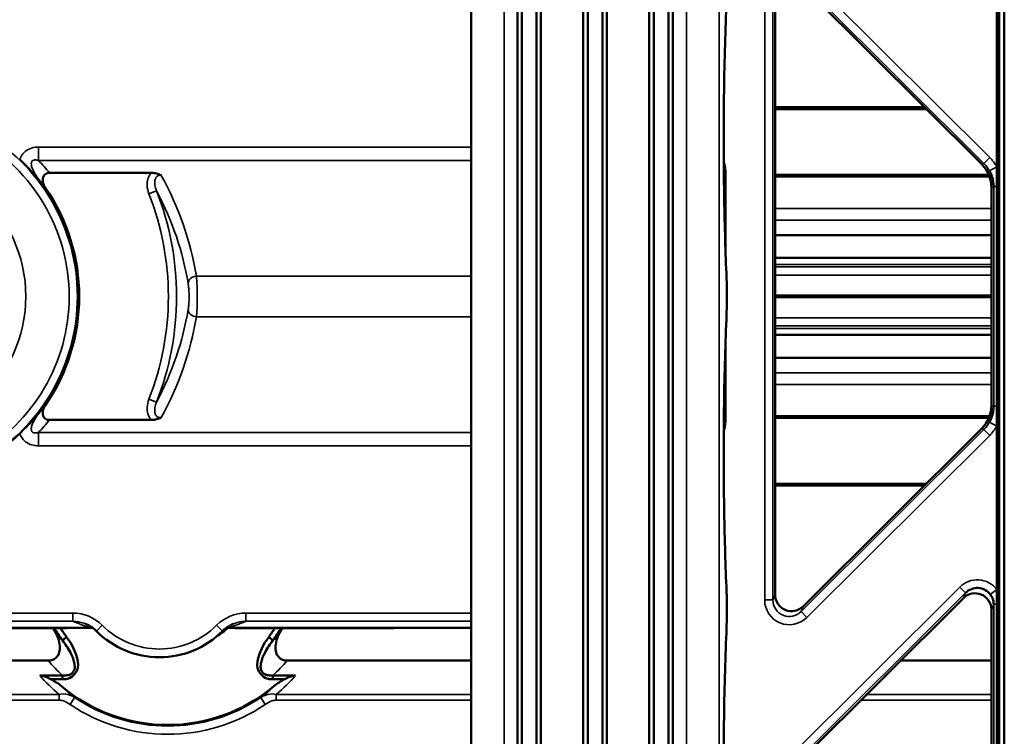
# Model space of a CAD drawing. Header units: millimetres. Extents: x 0 to 4638, y -120 to 1188.
# Tile 52 of 256: x 345 to 405, y 748 to 792. Entities that reach past the tile are written whole.
import ezdxf

# ---------------------------------------------------------------- set-up
doc = ezdxf.new("R2010")
doc.units = ezdxf.units.MM
doc.header["$LTSCALE"] = 2
doc.layers.add('Sichtbar (ISO)', color=7, linetype='Continuous', lineweight=50)
doc.layers.add('Sichtbar schmal (ISO)', color=7, linetype='Continuous', lineweight=35)

msp = doc.modelspace()

# ---------------------------------------------------------------- linework, layer by layer
at = {"layer": 'Sichtbar (ISO)'}
for p, q in [((372.3002, 727.8785), (372.3002, 822.0252)), ((375.1097, 727.8785), (375.1097, 822.0252)), ((375.3836, 727.8785), (375.3836, 822.0252)), ((376.2782, 727.8785), (376.2782, 822.0252)), ((376.5408, 822.0252), (376.5408, 727.8785)), ((379.1097, 727.8785), (379.1097, 822.0252)), ((379.3836, 727.8785), (379.3836, 822.0252)), ((380.2782, 727.8785), (380.2782, 822.0252)), ((380.5408, 822.0252), (380.5408, 727.8785)), ((383.1097, 727.8785), (383.1097, 822.0252)), ((383.3836, 727.8785), (383.3836, 822.0252)), ((384.2782, 727.8785), (384.2782, 822.0252)), ((384.5408, 822.0252), (384.5408, 727.8785)), ((404.3399, 742.6249), (404.3399, 807.2789)), ((404.6491, 807.2789), (404.6491, 742.6249)), ((403.2791, 782.9714), (392.4491, 793.7556)), ((390.7458, 793.048), (390.7458, 756.8557)), ((404.1897, 792.7275), (404.1897, 782.8143)), ((399.8068, 786.429), (390.7458, 786.429)), ((390.7458, 786.324), (399.9122, 786.324)), ((404.1897, 782.8143), (404.1897, 781.6136)), ((345.8828, 782.324), (345.8839, 782.324)), ((345.9515, 782.219), (345.9508, 782.219)), ((352.9051, 782.4463), (346.7241, 782.4463)), ((352.927, 782.4462), (352.927, 782.4462)), ((403.7135, 782.324), (390.7458, 782.324)), ((390.7458, 782.219), (403.7538, 782.219)), ((403.8694, 782.324), (403.8693, 782.324)), ((403.9071, 782.219), (403.9072, 782.219)), ((403.867, 768.3476), (403.867, 781.5561)), ((404.1897, 781.6136), (404.1897, 768.2902)), ((390.7458, 778.6777), (403.867, 778.6777)), ((403.867, 777.2848), (390.7458, 777.2848)), ((355.6869, 775.3293), (355.6869, 775.3293)), ((403.867, 775.0019), (390.7458, 775.0019)), ((403.867, 774.9019), (390.7458, 774.9019)), ((355.6869, 774.5745), (355.6869, 774.5745)), ((390.7458, 772.619), (403.867, 772.619)), ((403.867, 771.2261), (390.7458, 771.2261)), ((404.1897, 768.2902), (404.1897, 767.0895)), ((345.8829, 767.5797), (345.8839, 767.5797)), ((345.9508, 767.6847), (345.9515, 767.6847)), ((403.7538, 767.6847), (390.7458, 767.6847)), ((403.7135, 767.5797), (390.7458, 767.5797)), ((403.8694, 767.5797), (403.8693, 767.5797)), ((403.9072, 767.6847), (403.9071, 767.6847)), ((352.9051, 767.4574), (346.7241, 767.4574)), ((352.927, 767.4575), (352.927, 767.4576)), ((404.1897, 767.0895), (404.1897, 757.1763)), ((403.2791, 766.9324), (392.4491, 756.1481)), ((390.7458, 763.5797), (399.9122, 763.5797)), ((390.7458, 763.4748), (399.8068, 763.4748)), ((404.1897, 757.1763), (404.1897, 756.2739)), ((402.1638, 756.6487), (391.3338, 745.8645)), ((404.1897, 756.2739), (404.1897, 742.888)), ((403.867, 742.9454), (403.867, 755.9411)), ((340.1178, 754.8506), (347.7583, 754.8506)), ((347.771, 754.8297), (340.2611, 754.8297)), ((347.7647, 754.8401), (349.2199, 754.8401)), ((358.0247, 754.8401), (357.5694, 754.8401)), ((358.0183, 754.8297), (367.5283, 754.8297)), ((358.031, 754.8506), (367.6716, 754.8506)), ((372.3002, 754.8401), (367.6302, 754.8401)), ((347.7667, 754.2895), (347.5072, 754.092)), ((360.0226, 754.2895), (360.2822, 754.092)), ((346.6445, 752.8629), (335.3616, 752.8629)), ((361.1449, 752.8629), (372.3002, 752.8629)), ((398.3618, 752.8629), (403.867, 752.8629)), ((347.5233, 751.9587), (346.1326, 751.9587)), ((346.7889, 751.7272), (347.5233, 751.7272)), ((347.5233, 751.8876), (347.5233, 751.9588)), ((347.5233, 751.7272), (347.5233, 751.8876)), ((360.2661, 751.8876), (360.2661, 751.9588)), ((360.2661, 751.9587), (361.6567, 751.9587)), ((360.2661, 751.7272), (360.2661, 751.8876)), ((361.0005, 751.7272), (360.2661, 751.7272))]:
    msp.add_line(p, q, dxfattribs=at)
for centre, radius, start, end in [((336.8947, 774.9519), 11.631, 325.318052, 34.681948), ((336.8947, 774.9519), 11.5524, 298.946254, 313.983735), ((353.8947, 758.9519), 8.0875, 210.644094, 211.616566), ((353.8947, 758.9519), 8.0261, 210.903871, 217.265549), ((353.8947, 758.9519), 7.7, 212.367895, 217.26541), ((352.8947, 757.9519), 6, 211.123091, 211.357104), ((353.3947, 758.4519), 5.391, 224.882814, 315.117186), ((353.8947, 758.9519), 5.5, 302.469496, 311.61605), ((352.8947, 757.9519), 6, 328.642896, 328.876909), ((353.8947, 758.9519), 7.7, 322.73459, 327.632105), ((353.8947, 758.9519), 8.0261, 322.734451, 329.096129), ((353.8947, 758.9519), 8.0875, 328.383434, 329.355906), ((353.8947, 758.9519), 10, 229.942947, 310.057053)]:
    msp.add_arc(centre, radius, start, end, dxfattribs=at)
for centre, major_axis, ratio, start_param, end_param in [((401.8643, 781.5539), (-1.8499, -0.7686), 0.9983936, 2.7484058, 3.5347795), ((401.8643, 768.3499), (1.8499, -0.7686), 0.9983936, 5.8899984, 6.6763722), ((391.7472, 756.8623), (0.3872, 0.9321), 0.9907988, 1.9678382, 4.3153471), ((402.8657, 755.9345), (0.3872, 0.9321), 0.9907988, 5.1094309, 7.4569397), ((402.9967, 756.2499), (0.3908, 0.9406), 0.9818066, 5.7624238, 7.4569397), ((367.5273, 755.33), (-0.4169, 0.2778), 0.9980229, 2.159478, 2.4499088)]:
    msp.add_ellipse(centre, major_axis=major_axis, ratio=ratio, start_param=start_param, end_param=end_param, dxfattribs=at)
for points, knots in [([(387.789, 792.543), (387.7153, 790.8287), (387.6648, 788.9526), (387.6165, 785.1118), (387.6199, 783.0946), (387.6772, 779.503), (387.7241, 777.8703), (387.789, 776.3608)], [0, 0, 0, 0, 0.5749446, 0.5749446, 1.1644335, 1.1644335, 1.6707017, 1.6707017, 1.6707017, 1.6707017]), ([(346.1548, 781.9417), (346.1529, 781.944), (346.1512, 781.946), (346.1396, 781.9602), (346.1271, 781.9753), (346.0679, 782.0467), (346.0205, 782.1028), (345.8563, 782.2936), (345.7278, 782.4366), (345.4686, 782.7138), (345.3662, 782.8188), (345.1812, 783.0059), (345.0623, 783.1241), (344.9231, 783.2586), (344.9202, 783.2615), (344.9173, 783.2647)], [0, 0, 0, 0, 0.000524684, 0.000524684, 0.001462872, 0.001462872, 0.004704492, 0.004704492, 0.012639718, 0.012639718, 0.020646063, 0.020646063, 0.028812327, 0.028812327, 0.028990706, 0.028990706, 0.028990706, 0.028990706]), ([(404.0053, 781.6136), (404.0053, 781.8246), (403.9689, 782.0364), (403.902, 782.2344), (403.8628, 782.3502), (403.8123, 782.4647), (403.7523, 782.5737)], [0, 0, 0, 0, 0.6309292, 0.6309292, 0.6309292, 1, 1, 1, 1]), ([(346.7241, 782.4463), (346.6835, 782.4463), (346.6431, 782.4414), (346.5624, 782.4192), (346.5231, 782.4015), (346.4463, 782.3491), (346.4117, 782.3134), (346.3525, 782.2228), (346.332, 782.1678), (346.3088, 782.0446), (346.3095, 781.9764), (346.3294, 781.8469), (346.3479, 781.7849), (346.3962, 781.6714), (346.4253, 781.619), (346.4591, 781.5702)], [-0.11520324, -0.11520324, -0.11520324, -0.11520324, -0.10294804, -0.10294804, -0.08991563, -0.08991563, -0.07482457, -0.07482457, -0.05721825, -0.05721825, -0.03701953, -0.03701953, -0.01783109, -0.01783109, 0, 0, 0, 0]), ([(352.9052, 782.4447), (352.9205, 782.4463), (352.9344, 782.4461), (353.0351, 782.4431), (353.1305, 782.432), (353.3321, 782.3805), (353.4115, 782.344), (353.4844, 782.3059), (353.4903, 782.3027), (353.4999, 782.2971)], [0, 0, 0, 0, 0.004153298, 0.004153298, 0.030258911, 0.030258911, 0.05904482, 0.05904482, 0.063732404, 0.063732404, 0.063732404, 0.063732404]), ([(387.789, 776.3608), (387.8035, 776.0234), (387.8126, 775.6557), (387.8193, 774.9279), (387.8172, 774.5589), (387.8051, 773.9793), (387.7981, 773.7555), (387.789, 773.543)], [0, 0, 0, 0, 0.11125204, 0.11125204, 0.21939905, 0.21939905, 0.28948563, 0.28948563, 0.28948563, 0.28948563]), ([(387.789, 773.543), (387.7153, 771.8287), (387.6648, 769.9526), (387.6165, 766.1118), (387.6199, 764.0946), (387.6772, 760.503), (387.7241, 758.8703), (387.789, 757.3608)], [0, 0, 0, 0, 0.5749446, 0.5749446, 1.1644335, 1.1644335, 1.6707017, 1.6707017, 1.6707017, 1.6707017]), ([(346.4591, 768.3336), (346.4254, 768.2848), (346.3963, 768.2325), (346.348, 768.1192), (346.3296, 768.0574), (346.3095, 767.928), (346.3088, 767.8597), (346.3318, 767.7364), (346.3523, 767.6814), (346.4114, 767.5907), (346.446, 767.5549), (346.5229, 767.5024), (346.5622, 767.4846), (346.643, 767.4624), (346.6835, 767.4574), (346.7241, 767.4574)], [-0.11446303, -0.11446303, -0.11446303, -0.11446303, -0.09677947, -0.09677947, -0.07775051, -0.07775051, -0.05766603, -0.05766603, -0.04016202, -0.04016202, -0.02516146, -0.02516146, -0.01219348, -0.01219348, 0, 0, 0, 0]), ([(403.7523, 767.33), (403.8123, 767.439), (403.8628, 767.5535), (403.902, 767.6693), (403.9689, 767.8673), (404.0053, 768.0792), (404.0053, 768.2902)], [0, 0, 0, 0, 0.3690708, 0.3690708, 0.3690708, 1, 1, 1, 1]), ([(344.9175, 766.6392), (344.9193, 766.6414), (344.9211, 766.6432), (345.0592, 766.7765), (345.1778, 766.8945), (345.3623, 767.081), (345.4651, 767.1863), (345.7248, 767.4638), (345.853, 767.6064), (346.017, 767.7969), (346.0644, 767.8529), (346.1246, 767.9254), (346.1373, 767.9408), (346.1511, 767.9576), (346.153, 767.9599), (346.1549, 767.9622)], [0, 0, 0, 0, 0.00077104, 0.00077104, 0.0575849, 0.0575849, 0.11377481, 0.11377481, 0.16900064, 0.16900064, 0.19174162, 0.19174162, 0.19860676, 0.19860676, 0.20319829, 0.20319829, 0.20319829, 0.20319829]), ([(353.4999, 767.6067), (353.4903, 767.6011), (353.4845, 767.5979), (353.4116, 767.5598), (353.3322, 767.5233), (353.1305, 767.4717), (353.0351, 767.4606), (352.9344, 767.4576), (352.9206, 767.4574), (352.9052, 767.459)], [-0.004153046, -0.004153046, -0.004153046, -0.004153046, 0, 0, 0.025444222, 0.025444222, 0.048499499, 0.048499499, 0.05216041, 0.05216041, 0.05216041, 0.05216041]), ([(387.789, 757.3608), (387.8035, 757.0234), (387.8126, 756.6557), (387.8193, 755.9279), (387.8172, 755.5589), (387.8051, 754.9793), (387.7981, 754.7555), (387.789, 754.543)], [0, 0, 0, 0, 0.11125204, 0.11125204, 0.21939905, 0.21939905, 0.28948563, 0.28948563, 0.28948563, 0.28948563]), ([(404.0053, 756.2739), (404.0054, 756.3167), (404.0026, 756.36), (403.9969, 756.4024), (403.985, 756.4906), (403.9602, 756.5762), (403.9249, 756.6564), (403.8912, 756.7328), (403.8466, 756.807), (403.7951, 756.8749)], [0, 0, 0, 0, 0.1957916, 0.1957916, 0.1957916, 0.6071913, 0.6071913, 0.6071913, 1, 1, 1, 1]), ([(349.5749, 754.6477), (349.4234, 754.7998), (349.2448, 754.9287), (349.0086, 755.0475), (348.9635, 755.0682), (348.9177, 755.0872)], [0, 0, 0, 0, 0.064415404, 0.064415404, 0.079297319, 0.079297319, 0.079297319, 0.079297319]), ([(357.8703, 755.0866), (357.6668, 755.002), (357.4745, 754.8824), (357.2766, 754.7081), (357.245, 754.6784), (357.2144, 754.6477)], [0, 0, 0, 0, 0.066136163, 0.066136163, 0.079130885, 0.079130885, 0.079130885, 0.079130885]), ([(347.0076, 754.7122), (347.1247, 754.5219), (347.2222, 754.3121), (347.3294, 753.9444), (347.3582, 753.7803), (347.3547, 753.5029), (347.3367, 753.3845), (347.2609, 753.1944), (347.2151, 753.1205), (347.0999, 753.0026), (347.0366, 752.959), (346.8898, 752.8929), (346.808, 752.8736), (346.698, 752.864), (346.6712, 752.8629), (346.6445, 752.8628)], [-0.23194349, -0.23194349, -0.23194349, -0.23194349, -0.1656569, -0.1656569, -0.11775492, -0.11775492, -0.08263429, -0.08263429, -0.05637511, -0.05637511, -0.03312806, -0.03312806, -0.00801318, -0.00801318, 0, 0, 0, 0]), ([(360.7818, 754.7122), (360.6647, 754.5219), (360.5671, 754.3121), (360.4599, 753.9444), (360.4312, 753.7803), (360.4346, 753.5029), (360.4527, 753.3845), (360.5284, 753.1944), (360.5743, 753.1205), (360.6895, 753.0026), (360.7527, 752.959), (360.8995, 752.8929), (360.9814, 752.8736), (361.0914, 752.864), (361.1181, 752.8629), (361.1449, 752.8628)], [0, 0, 0, 0, 0.06700903, 0.06700903, 0.11543306, 0.11543306, 0.15093646, 0.15093646, 0.17748183, 0.17748183, 0.20098223, 0.20098223, 0.22637083, 0.22637083, 0.23447134, 0.23447134, 0.23447134, 0.23447134]), ([(387.789, 754.543), (387.7153, 752.8295), (387.6649, 750.9543), (387.6165, 747.1145), (387.6198, 745.0972), (387.6785, 741.4197), (387.729, 739.7032), (387.7992, 738.1273)], [0, 0, 0, 0, 0.5746767, 0.5746767, 1.1641668, 1.1641668, 1.696624, 1.696624, 1.696624, 1.696624]), ([(347.5072, 754.092), (347.6874, 753.8615), (347.852, 753.6167), (347.9898, 753.3587), (348.095, 753.1617), (348.1857, 752.9512), (348.227, 752.7302), (348.2405, 752.6582), (348.2514, 752.5849), (348.2547, 752.5114), (348.258, 752.4368), (348.2533, 752.3603), (348.2321, 752.2885), (348.2194, 752.245), (348.1931, 752.208), (348.1645, 752.1728), (348.1358, 752.1374), (348.1048, 752.1021), (348.072, 752.0719), (348.0325, 752.0355), (347.9811, 752.0121), (347.9288, 751.996), (347.8371, 751.9676), (347.7398, 751.9588), (347.6437, 751.9572), (347.6037, 751.9565), (347.5635, 751.9571), (347.5233, 751.9588)], [0, 0, 0, 0, 0.3109414, 0.3109414, 0.3109414, 0.5483346, 0.5483346, 0.5483346, 0.6256642, 0.6256642, 0.6256642, 0.70423, 0.70423, 0.70423, 0.7518028, 0.7518028, 0.7518028, 0.7996198, 0.7996198, 0.7996198, 0.8572577, 0.8572577, 0.8572577, 0.9580939, 0.9580939, 0.9580939, 1, 1, 1, 1]), ([(347.5233, 751.7272), (348.1138, 751.6627), (348.5657, 752.2477), (348.3373, 753.3688), (348.0945, 753.8494), (347.7667, 754.2895)], [0, 0, 0, 0, 0.5, 0.5, 1, 1, 1, 1]), ([(360.2661, 751.7272), (359.6755, 751.6627), (359.2237, 752.2477), (359.452, 753.3688), (359.6949, 753.8494), (360.0226, 754.2895)], [0, 0, 0, 0, 0.5, 0.5, 1, 1, 1, 1]), ([(360.2821, 754.092), (360.1019, 753.8615), (359.9374, 753.6167), (359.7996, 753.3587), (359.6944, 753.1617), (359.6036, 752.9512), (359.5623, 752.7302), (359.5489, 752.6582), (359.538, 752.5849), (359.5347, 752.5114), (359.5314, 752.4368), (359.5361, 752.3603), (359.5572, 752.2885), (359.57, 752.245), (359.5962, 752.208), (359.6248, 752.1728), (359.6536, 752.1374), (359.6845, 752.1021), (359.7173, 752.0719), (359.7569, 752.0355), (359.8082, 752.0121), (359.8606, 751.996), (359.9522, 751.9676), (360.0495, 751.9588), (360.1457, 751.9572), (360.1856, 751.9565), (360.2259, 751.9571), (360.2661, 751.9588)], [0, 0, 0, 0, 0.3109414, 0.3109414, 0.3109414, 0.5483346, 0.5483346, 0.5483346, 0.6256642, 0.6256642, 0.6256642, 0.70423, 0.70423, 0.70423, 0.7518028, 0.7518028, 0.7518028, 0.7996198, 0.7996198, 0.7996198, 0.8572577, 0.8572577, 0.8572577, 0.9580939, 0.9580939, 0.9580939, 1, 1, 1, 1]), ([(346.1326, 751.9587), (346.1873, 751.9587), (346.2427, 751.9509), (346.3569, 751.9249), (346.4177, 751.9049), (346.5829, 751.8399), (346.6902, 751.7844), (346.7889, 751.7273)], [0, 0, 0, 0, 0.016405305, 0.016405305, 0.035272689, 0.035272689, 0.070289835, 0.070289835, 0.070289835, 0.070289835]), ([(347.4587, 751.2983), (347.3572, 751.3837), (347.2499, 751.4642), (347.0276, 751.6085), (346.91, 751.674), (346.7889, 751.7273)], [0.000003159, 0.000003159, 0.000003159, 0.000003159, 0.039802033, 0.039802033, 0.079557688, 0.079557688, 0.079557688, 0.079557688]), ([(360.3307, 751.2983), (360.4322, 751.3837), (360.5394, 751.4642), (360.7618, 751.6085), (360.8793, 751.674), (361.0005, 751.7273)], [-0.079449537, -0.079449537, -0.079449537, -0.079449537, -0.039706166, -0.039706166, -0.000005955, -0.000005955, -0.000005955, -0.000005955]), ([(361.6567, 751.9587), (361.602, 751.9587), (361.5467, 751.9509), (361.4325, 751.9249), (361.3717, 751.9049), (361.2065, 751.8399), (361.0991, 751.7844), (361.0005, 751.7273)], [-0.070122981, -0.070122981, -0.070122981, -0.070122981, -0.053756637, -0.053756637, -0.034934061, -0.034934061, -0.000000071, -0.000000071, -0.000000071, -0.000000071])]:
    msp.add_open_spline(points, degree=3, knots=knots, dxfattribs=at)
for points in [[(349.3591, 754.8353), (349.3128, 754.8385), (349.2664, 754.8401), (349.2199, 754.8401)], [(357.5694, 754.8401), (357.523, 754.8401), (357.4765, 754.8385), (357.4303, 754.8353)]]:
    msp.add_open_spline(points, degree=3, dxfattribs=at)
at = {"layer": 'Sichtbar schmal (ISO)'}
for p, q in [((374.3002, 727.8785), (374.3002, 822.0252)), ((385.3621, 822.0252), (385.3621, 727.8785)), ((387.3545, 727.8785), (387.3545, 822.0252)), ((403.4114, 783.0264), (392.3167, 794.0743)), ((392.669, 794.4281), (403.7638, 783.3802)), ((390.1141, 756.5371), (390.1141, 793.3667)), ((390.6134, 793.3667), (390.6134, 756.5371)), ((346.0621, 784.0172), (372.3002, 784.0172)), ((346.0621, 783.1981), (346.0621, 784.0172)), ((372.3002, 783.1981), (346.0621, 783.1981)), ((403.7638, 783.3802), (403.4114, 783.0264)), ((387.6331, 782.5659), (387.7514, 782.5659)), ((387.7514, 782.5659), (387.7514, 777.3022)), ((403.2791, 782.9714), (403.4114, 783.0264)), ((404.1897, 782.8143), (403.7523, 782.5737)), ((353.2202, 781.3648), (352.7566, 781.1827)), ((404.0053, 781.6136), (403.867, 781.5561)), ((404.0053, 768.2902), (404.0053, 781.6136)), ((404.1897, 781.6136), (404.0053, 781.6136)), ((390.7458, 780.2919), (403.867, 780.2919)), ((403.867, 779.5848), (390.7458, 779.5848)), ((403.867, 776.8927), (390.7458, 776.8927)), ((390.7458, 776.7426), (403.867, 776.7426)), ((355.6365, 776.1806), (372.3002, 776.1806)), ((403.867, 776.2445), (390.7458, 776.2445)), ((355.6365, 773.7231), (372.3002, 773.7231)), ((390.7458, 773.6593), (403.867, 773.6593)), ((403.867, 773.1612), (390.7458, 773.1612)), ((403.867, 773.0111), (390.7458, 773.0111)), ((387.7514, 772.6022), (387.7514, 767.3378)), ((390.7458, 770.319), (403.867, 770.319)), ((403.867, 769.6118), (390.7458, 769.6118)), ((353.2202, 768.539), (352.7566, 768.7211)), ((403.867, 768.3476), (404.0053, 768.2902)), ((404.1897, 768.2902), (404.0053, 768.2902)), ((387.6331, 767.3378), (387.7514, 767.3378)), ((403.7523, 767.33), (404.1897, 767.0895)), ((346.0621, 766.7057), (372.3002, 766.7057)), ((346.0621, 766.7057), (346.0621, 765.8865)), ((392.3167, 755.8294), (403.4114, 766.8774)), ((403.7638, 766.5235), (392.669, 755.4756)), ((403.4114, 766.8774), (403.2791, 766.9324)), ((403.4114, 766.8774), (403.7638, 766.5235)), ((372.3002, 765.8865), (346.0621, 765.8865)), ((390.6134, 756.5371), (390.7458, 756.8557)), ((390.8491, 746.2733), (401.9438, 757.3212)), ((402.2961, 756.9674), (391.2014, 745.9195)), ((401.9438, 757.3212), (402.2961, 756.9674)), ((402.1638, 756.6487), (402.2961, 756.9674)), ((404.1897, 757.1763), (403.7951, 756.8749)), ((390.6134, 756.5371), (390.1141, 756.5371)), ((404.0053, 756.2739), (403.867, 755.9411)), ((404.0053, 742.888), (404.0053, 756.2739)), ((404.1897, 756.2739), (404.0053, 756.2739)), ((324.2352, 755.742), (348.1442, 755.742)), ((348.1442, 755.2423), (348.1442, 755.742)), ((358.6451, 755.742), (372.3002, 755.742)), ((358.6451, 755.2423), (358.6451, 755.742)), ((392.4491, 756.1481), (392.3167, 755.8294)), ((392.3167, 755.8294), (392.669, 755.4756)), ((348.1442, 755.2423), (324.2775, 755.2423)), ((372.3002, 755.2423), (358.6451, 755.2423)), ((349.5749, 754.6477), (349.9292, 755.0005)), ((357.2144, 754.6477), (356.8602, 755.0005)), ((333.6479, 750.4558), (347.3041, 750.4558)), ((347.3041, 750.8093), (333.8996, 750.8093)), ((347.3041, 750.8093), (347.3041, 750.4558)), ((348.2522, 750.6172), (347.9729, 750.2047)), ((359.5372, 750.6172), (359.8164, 750.2047)), ((360.4852, 750.8093), (372.3002, 750.8093)), ((360.4852, 750.8093), (360.4852, 750.4558)), ((372.3002, 750.4558), (360.4852, 750.4558)), ((403.867, 750.4558), (395.9445, 750.4558)), ((396.2996, 750.8093), (403.867, 750.8093))]:
    msp.add_line(p, q, dxfattribs=at)
for centre, radius, start, end in [((336.8947, 774.9519), 11.5248, 299.299488, 60.700512), ((336.8947, 774.9519), 11.0255, 299.299488, 60.700512), ((336.8947, 774.9519), 8.3956, 310.320215, 49.679785), ((336.8947, 774.9519), 17.5399, 338.554426, 21.445574), ((336.8947, 774.9519), 17.0418, 338.554446, 21.445554), ((353.3947, 758.4519), 4.891, 224.882814, 315.117186), ((353.8947, 758.9519), 10.0651, 235.902499, 304.097501), ((353.8947, 758.9519), 10.5632, 235.902499, 304.097501)]:
    msp.add_arc(centre, radius, start, end, dxfattribs=at)
for centre, major_axis, ratio, start_param, end_param in [((389.2391, 784.4519), (0, 18.5417), 0.0874887, 1.1140773, 2.0275154), ((336.8947, 774.4095), (0, -12.7182), 0.9971951, 2.2548162, 2.3336956), ((384.923, 781.5757), (-2.5854, -1.8103), 0.6336873, 2.7239796, 3.0198757), ((401.9953, 781.6083), (-2.3124, -0.9607), 0.9983936, 3.2505316, 3.5347795), ((401.9953, 781.6083), (-1.8514, -0.7692), 0.9975929, 3.2505316, 3.5347795), ((324.2391, 776.0919), (-24.258, -0.0798), 0.5576971, 3.5525959, 3.5827213), ((336.8947, 772.9673), (0, -19.1612), 0.9921634, 1.7392898, 2.0793423), ((355.6365, 775.771), (-0.493, -0.0832), 0.8153406, 4.5756401, 6.1320781), ((385.7908, 776.2749), (1.9982, 0.0859), 0.4406779, 6.1859405, 6.2831853), ((387.5477, 774.9519), (0, 3), 0.0874887, 4.2556699, 5.169108), ((355.6365, 774.1327), (-0.493, 0.0832), 0.8153406, 0.1511072, 1.7075452), ((336.8947, 776.9364), (0, 19.1612), 0.9921634, 4.203843, 4.5438955), ((389.2391, 765.4519), (0, -18.5417), 0.0874887, 4.2556699, 5.169108), ((385.7908, 773.6289), (1.9982, -0.0859), 0.4406779, 0, 0.0972448), ((324.2391, 773.8118), (24.258, -0.0798), 0.5576971, 5.8420566, 5.872182), ((336.8947, 775.4942), (0, 12.7182), 0.9971951, 3.9494897, 4.0283691), ((384.923, 768.3281), (-2.5854, 1.8103), 0.6336873, 3.2633096, 3.5592057), ((401.9953, 768.2955), (1.8514, -0.7692), 0.9975929, 5.8899984, 6.1742463), ((401.9953, 768.2955), (2.3124, -0.9607), 0.9983936, 5.8899984, 6.1742463), ((402.9967, 756.2499), (0.5808, 1.3981), 0.9907988, 5.7624238, 7.4569397), ((385.7908, 757.2749), (1.9982, 0.0859), 0.4406779, 6.1859405, 6.2831853), ((387.5477, 755.9519), (0, -3), 0.0874887, 1.1140773, 2.0275154), ((391.6162, 756.547), (0.5808, 1.3981), 0.9907988, 1.9678382, 4.3153471), ((391.6162, 756.547), (0.3908, 0.9406), 0.9818066, 1.9678382, 4.3153471), ((348.2513, 753.4825), (2.2055, -0.9091), 0.9378794, 1.1507698, 1.9849681), ((358.5366, 753.4819), (2.2001, 0.9222), 0.9378827, 1.1503196, 1.9845151), ((352.3961, 758.4207), (4.9605, -5.6041), 0.8724848, 4.6060285, 4.7124077), ((355.3935, 758.4205), (4.9604, 5.604), 0.8724642, 4.712367, 4.8187486), ((389.2391, 746.4519), (0, -18.5417), 0.0874887, 4.2556699, 5.1833779), ((385.7908, 754.6289), (1.9982, -0.0859), 0.4406779, 0, 0.0972448), ((353.8947, 759.0823), (0, 9.5736), 0.9961655, 2.2779252, 2.409967), ((353.8947, 759.0823), (0, 9.5736), 0.9961655, 3.8732183, 4.0052601), ((353.8947, 758.7544), (0, -10.339), 0.9961655, 5.4295998, 5.5888208), ((353.8947, 758.7544), (0, -10.339), 0.9961655, 0.6943645, 0.8535855), ((352.4087, 756.4383), (5.9057, -5.6336), 0.8743186, 4.7082394, 4.8365055), ((355.5748, 756.0382), (5.9985, 5.154), 0.8483026, 4.6456431, 4.777965)]:
    msp.add_ellipse(centre, major_axis=major_axis, ratio=ratio, start_param=start_param, end_param=end_param, dxfattribs=at)
for points, knots in [([(344.9173, 783.2647), (344.9413, 783.3296), (344.9705, 783.3925), (345.0045, 783.4518), (345.066, 783.5589), (345.1456, 783.6573), (345.2397, 783.7373), (345.2437, 783.7407), (345.2477, 783.7441), (345.2517, 783.7474), (345.3637, 783.8398), (345.4969, 783.9091), (345.6353, 783.9531), (345.7721, 783.9965), (345.918, 784.0172), (346.0621, 784.0172)], [0, 0, 0, 0, 0.1402941, 0.1402941, 0.1402941, 0.3939536, 0.3939536, 0.3939536, 0.4047063, 0.4047063, 0.4047063, 0.7040021, 0.7040021, 0.7040021, 1, 1, 1, 1]), ([(346.0621, 783.1981), (345.989, 783.2222), (345.9106, 783.2406), (345.8304, 783.235), (345.8041, 783.2332), (345.7768, 783.2283), (345.751, 783.2187), (345.7331, 783.212), (345.7157, 783.2028), (345.7002, 783.191), (345.6846, 783.1792), (345.6708, 783.1644), (345.6599, 783.1481), (345.6501, 783.1335), (345.6424, 783.1174), (345.6368, 783.101), (345.6269, 783.0726), (345.6227, 783.0429), (345.6216, 783.014), (345.6195, 782.9555), (345.6294, 782.8981), (345.6432, 782.8437), (345.6926, 782.649), (345.79, 782.4738), (345.8938, 782.3081), (345.9735, 782.1809), (346.0612, 782.0587), (346.1548, 781.9417)], [0.00000001, 0.00000001, 0.00000001, 0.00000001, 0.12995512, 0.12995512, 0.12995512, 0.17267906, 0.17267906, 0.17267906, 0.2021765, 0.2021765, 0.2021765, 0.23193749, 0.23193749, 0.23193749, 0.25880613, 0.25880613, 0.25880613, 0.30555241, 0.30555241, 0.30555241, 0.40023722, 0.40023722, 0.40023722, 0.7389335, 0.7389335, 0.7389335, 0.99896564, 0.99896564, 0.99896564, 0.99896564]), ([(352.7566, 781.1827), (352.6926, 781.3456), (352.6544, 781.5218), (352.6494, 781.6971), (352.6458, 781.8277), (352.6611, 781.9612), (352.6993, 782.0865), (352.7078, 782.1144), (352.7175, 782.1421), (352.7285, 782.1695), (352.7568, 782.2406), (352.7949, 782.3077), (352.8405, 782.3683), (352.8599, 782.3942), (352.8811, 782.4192), (352.9052, 782.4447)], [0, 0, 0, 0, 0.395852, 0.395852, 0.395852, 0.6906938, 0.6906938, 0.6906938, 0.7564297, 0.7564297, 0.7564297, 0.9271819, 0.9271819, 0.9271819, 1, 1, 1, 1]), ([(353.4999, 782.2971), (353.4689, 782.3018), (353.4368, 782.3032), (353.4052, 782.3), (353.3691, 782.2964), (353.3327, 782.2864), (353.3001, 782.2699), (353.2913, 782.2655), (353.2828, 782.2606), (353.2746, 782.2553), (353.2467, 782.2373), (353.2218, 782.214), (353.2015, 782.1881), (353.1881, 782.1709), (353.1764, 782.1523), (353.1663, 782.1332), (353.138, 782.0792), (353.1223, 782.0191), (353.1145, 781.9599), (353.1035, 781.8765), (353.1075, 781.7917), (353.1197, 781.7097), (353.1375, 781.5907), (353.1731, 781.4746), (353.2202, 781.3648)], [0, 0, 0, 0, 0.07774999, 0.07774999, 0.07774999, 0.16705201, 0.16705201, 0.16705201, 0.19051711, 0.19051711, 0.19051711, 0.27132026, 0.27132026, 0.27132026, 0.32441469, 0.32441469, 0.32441469, 0.47638211, 0.47638211, 0.47638211, 0.69003928, 0.69003928, 0.69003928, 0.99999577, 0.99999577, 0.99999577, 0.99999577]), ([(355.6365, 776.1806), (355.6418, 776.1334), (355.6469, 776.0801), (355.6517, 776.0226), (355.6714, 775.7872), (355.6864, 775.4697), (355.6905, 775.1375), (355.6913, 775.0761), (355.6917, 775.0139), (355.6917, 774.9515), (355.6917, 774.909), (355.6915, 774.8665), (355.6911, 774.8244), (355.6897, 774.6565), (355.6854, 774.4898), (355.6791, 774.3371), (355.6728, 774.1834), (355.6643, 774.0392), (355.6546, 773.9162), (355.649, 773.845), (355.6428, 773.7797), (355.6365, 773.7231)], [0, 0, 0, 0, 0.0854668, 0.0854668, 0.0854668, 0.435395, 0.435395, 0.435395, 0.5000713, 0.5000713, 0.5000713, 0.544221, 0.544221, 0.544221, 0.7203157, 0.7203157, 0.7203157, 0.8974679, 0.8974679, 0.8974679, 1, 1, 1, 1]), ([(355.1389, 774.1545), (355.1452, 774.1911), (355.1513, 774.2331), (355.157, 774.2795), (355.1667, 774.3583), (355.1752, 774.4518), (355.1815, 774.5522), (355.1877, 774.6512), (355.1917, 774.7599), (355.1931, 774.8688), (355.1939, 774.9365), (355.1937, 775.0053), (355.1925, 775.0727), (355.1906, 775.1806), (355.186, 775.2875), (355.1794, 775.3842), (355.1727, 775.4816), (355.1639, 775.5716), (355.1541, 775.6469), (355.1493, 775.6844), (355.1441, 775.7187), (355.1389, 775.7493)], [0, 0, 0, 0, 0.1035395, 0.1035395, 0.1035395, 0.2810501, 0.2810501, 0.2810501, 0.4561513, 0.4561513, 0.4561513, 0.5640828, 0.5640828, 0.5640828, 0.7382988, 0.7382988, 0.7382988, 0.9136518, 0.9136518, 0.9136518, 1, 1, 1, 1]), ([(352.9052, 767.459), (352.8784, 767.4874), (352.8549, 767.5157), (352.8335, 767.545), (352.791, 767.603), (352.7554, 767.6667), (352.7285, 767.734), (352.7158, 767.7659), (352.7047, 767.7983), (352.6952, 767.831), (352.6583, 767.9583), (352.6446, 768.0935), (352.6501, 768.2256), (352.6572, 768.3945), (352.6949, 768.5639), (352.7566, 768.7211)], [0, 0, 0, 0, 0.0816766, 0.0816766, 0.0816766, 0.2434513, 0.2434513, 0.2434513, 0.3200717, 0.3200717, 0.3200717, 0.6184675, 0.6184675, 0.6184675, 1, 1, 1, 1]), ([(353.2202, 768.539), (353.1747, 768.4329), (353.14, 768.3211), (353.1216, 768.2065), (353.1083, 768.1233), (353.1033, 768.0373), (353.1134, 767.9525), (353.1206, 767.8924), (353.1356, 767.8314), (353.1634, 767.7763), (353.1781, 767.747), (353.1969, 767.7189), (353.2196, 767.6946), (353.2348, 767.6783), (353.252, 767.6635), (353.2706, 767.651), (353.2966, 767.6337), (353.3261, 767.6206), (353.3562, 767.6126), (353.3709, 767.6087), (353.3859, 767.6059), (353.4009, 767.6042), (353.4339, 767.6005), (353.4675, 767.6018), (353.4999, 767.6067)], [0.00000425, 0.00000425, 0.00000425, 0.00000425, 0.29932215, 0.29932215, 0.29932215, 0.51654791, 0.51654791, 0.51654791, 0.67062177, 0.67062177, 0.67062177, 0.75179659, 0.75179659, 0.75179659, 0.80595065, 0.80595065, 0.80595065, 0.88209099, 0.88209099, 0.88209099, 0.91876231, 0.91876231, 0.91876231, 1, 1, 1, 1]), ([(346.1549, 767.9622), (346.052, 767.8334), (345.956, 767.6986), (345.87, 767.557), (345.7974, 767.4375), (345.7306, 767.3127), (345.681, 767.1795), (345.652, 767.1017), (345.6276, 767.0198), (345.6223, 766.9341), (345.6206, 766.9073), (345.621, 766.88), (345.6249, 766.8528), (345.6278, 766.8323), (345.6328, 766.8116), (345.6408, 766.7919), (345.6477, 766.7748), (345.6571, 766.7581), (345.6689, 766.7433), (345.6807, 766.7285), (345.6952, 766.7154), (345.711, 766.7051), (345.716, 766.7019), (345.7212, 766.6988), (345.7264, 766.6961), (345.7508, 766.6832), (345.7777, 766.6756), (345.8041, 766.6716), (345.8257, 766.6684), (345.8475, 766.6674), (345.8689, 766.668), (345.9357, 766.6698), (346.0005, 766.6853), (346.0621, 766.7057)], [0.0009567, 0.0009567, 0.0009567, 0.0009567, 0.28684561, 0.28684561, 0.28684561, 0.52855498, 0.52855498, 0.52855498, 0.67012823, 0.67012823, 0.67012823, 0.71389847, 0.71389847, 0.71389847, 0.74689632, 0.74689632, 0.74689632, 0.77566273, 0.77566273, 0.77566273, 0.80463467, 0.80463467, 0.80463467, 0.81365195, 0.81365195, 0.81365195, 0.85632875, 0.85632875, 0.85632875, 0.89103653, 0.89103653, 0.89103653, 1, 1, 1, 1]), ([(346.0621, 765.8865), (345.9228, 765.8865), (345.782, 765.9065), (345.6491, 765.9472), (345.5268, 765.9846), (345.4082, 766.0409), (345.3047, 766.1157), (345.282, 766.1321), (345.26, 766.1494), (345.2385, 766.1676), (345.1615, 766.2334), (345.0947, 766.3109), (345.0397, 766.3952), (344.9902, 766.471), (344.9493, 766.5535), (344.9175, 766.6392)], [0, 0, 0, 0, 0.2861437, 0.2861437, 0.2861437, 0.5493698, 0.5493698, 0.5493698, 0.6068903, 0.6068903, 0.6068903, 0.8138293, 0.8138293, 0.8138293, 1, 1, 1, 1]), ([(349.2199, 754.8401), (349.2094, 754.8436), (349.1989, 754.8471), (349.1884, 754.8506), (348.9869, 754.9179), (348.7994, 754.9852), (348.6216, 755.0525), (348.4546, 755.1158), (348.2962, 755.179), (348.1442, 755.2423)], [0, 0, 0, 0, 0.0260765, 0.0260765, 0.0260765, 0.5282773, 0.5282773, 0.5282773, 1, 1, 1, 1]), ([(348.9179, 755.0878), (348.8831, 755.1022), (348.848, 755.1157), (348.8126, 755.1281), (348.5994, 755.203), (348.3703, 755.2422), (348.1442, 755.2423)], [0.49980561, 0.49980561, 0.49980561, 0.49980561, 0.57100292, 0.57100292, 0.57100292, 1, 1, 1, 1]), ([(358.6451, 755.2423), (358.4932, 755.179), (358.3348, 755.1158), (358.1677, 755.0525), (357.9899, 754.9852), (357.8025, 754.9179), (357.601, 754.8506), (357.5905, 754.8471), (357.58, 754.8436), (357.5694, 754.8401)], [0, 0, 0, 0, 0.4717227, 0.4717227, 0.4717227, 0.9739235, 0.9739235, 0.9739235, 1, 1, 1, 1]), ([(358.6451, 755.2423), (358.5694, 755.2423), (358.4935, 755.2379), (358.4182, 755.2294), (358.231, 755.2081), (358.0448, 755.1597), (357.8701, 755.0872)], [0, 0, 0, 0, 0.141962, 0.141962, 0.141962, 0.49953497, 0.49953497, 0.49953497, 0.49953497]), ([(359.5372, 750.6172), (359.6314, 750.6766), (359.7203, 750.7194), (359.7974, 750.7495), (359.8745, 750.7795), (359.9039, 750.7892), (359.9879, 750.8078), (360.1561, 750.8448), (360.3286, 750.8413), (360.4852, 750.8093)], [0, 0, 0, 0, 0.25, 0.25, 0.25, 0.5, 0.5, 0.5, 1, 1, 1, 1]), ([(347.3041, 750.4558), (347.3948, 750.4558), (347.4863, 750.4382), (347.5727, 750.4101), (347.7155, 750.3636), (347.8489, 750.2887), (347.9729, 750.2047)], [0, 0, 0, 0, 0.376776, 0.376776, 0.376776, 1, 1, 1, 1]), ([(360.4852, 750.4558), (360.3945, 750.4558), (360.303, 750.4382), (360.2167, 750.4101), (360.0739, 750.3636), (359.9405, 750.2887), (359.8164, 750.2047)], [0, 0, 0, 0, 0.376776, 0.376776, 0.376776, 1, 1, 1, 1])]:
    msp.add_open_spline(points, degree=3, knots=knots, dxfattribs=at)
for points in [[(355.1389, 775.7493), (354.8112, 777.6521), (354.1908, 779.5361), (353.2204, 781.3644)], [(353.2204, 768.5393), (354.1913, 770.3685), (354.8112, 772.2518), (355.1389, 774.1545)], [(348.2522, 750.6172), (348.0079, 750.7713), (347.6809, 750.8923), (347.3041, 750.8093)]]:
    msp.add_open_spline(points, degree=3, dxfattribs=at)

doc.saveas('drawing.dxf')
